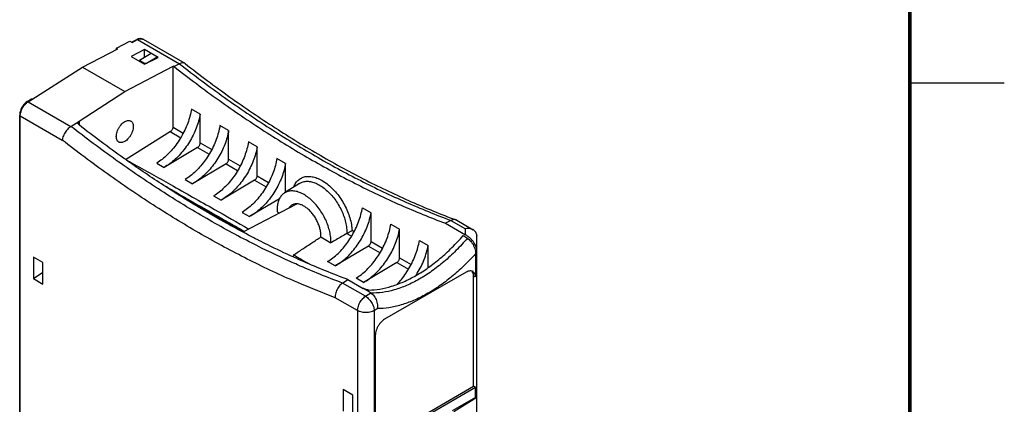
# Model space of a CAD drawing. Header units: inches. Extents: x 0 to 22, y 0 to 17.
# Tile 19 of 20: x 16.8 to 22, y 11.1 to 13.1. Entities that reach past the tile are written whole.
import ezdxf

# ---------------------------------------------------------------- set-up
doc = ezdxf.new("R2010")
doc.units = ezdxf.units.IN
doc.header["$LTSCALE"] = 1.21
doc.header["$MEASUREMENT"] = 0
doc.layers.get('0').update_dxf_attribs({"linetype": 'CONTINUOUS'})

msp = doc.modelspace()

# ---------------------------------------------------------------- linework, layer by layer
at = {"color": 7, "linetype": 'CONTINUOUS'}
for p, q in [((17.3058, 12.9355), (17.3765, 12.9721)), ((17.3765, 12.9721), (17.3884, 12.9652)), ((17.3856, 12.9668), (17.4126, 12.9805)), ((17.3884, 12.9652), (17.4175, 12.98)), ((17.421, 12.9839), (17.4126, 12.9805)), ((17.4175, 12.98), (17.6386, 12.8523)), ((17.4467, 12.9817), (17.6664, 12.8548)), ((17.1255, 12.8346), (17.3129, 12.9314)), ((17.3058, 12.9278), (17.3058, 12.9355)), ((17.3129, 12.9314), (17.3058, 12.9355)), ((17.4537, 12.9275), (17.3836, 12.8906)), ((17.4537, 12.8852), (17.4537, 12.9275)), ((17.5257, 12.886), (17.4537, 12.9275)), ((17.3836, 12.8906), (17.4543, 12.8498)), ((17.4897, 12.9067), (17.4266, 12.869)), ((17.4266, 12.869), (17.4266, 12.8658)), ((17.4508, 12.8551), (17.4266, 12.869)), ((17.4543, 12.8498), (17.5257, 12.886)), ((17.4639, 12.8551), (17.5215, 12.8884)), ((17.5215, 12.8884), (17.5215, 12.8839)), ((16.8386, 12.6515), (17.1255, 12.8346)), ((17.1255, 12.8346), (17.3495, 12.7052)), ((17.3495, 12.7052), (17.6054, 12.8399)), ((17.4508, 12.8551), (17.4508, 12.8518)), ((17.4508, 12.8551), (17.4639, 12.8551)), ((17.6054, 12.5191), (17.6054, 12.8399)), ((17.6099, 12.8373), (17.6054, 12.8399)), ((17.6386, 12.8523), (17.6099, 12.8373)), ((17.6684, 12.8534), (17.6664, 12.8548)), ((17.1076, 12.5483), (17.3495, 12.7052)), ((16.8336, 12.652), (16.8567, 12.6668)), ((16.8386, 12.6515), (17.0647, 12.521)), ((17.7481, 12.5861), (17.7022, 12.6126)), ((16.7938, 8.6035), (16.7938, 12.5805)), ((16.7967, 8.5995), (16.7967, 12.5764)), ((16.7967, 12.5764), (17.019, 12.4481)), ((17.1076, 12.5483), (17.1076, 12.5283)), ((17.7481, 12.4338), (17.7481, 12.5861)), ((17.0647, 12.521), (17.1057, 12.5468)), ((17.6051, 12.5164), (17.6584, 12.4856)), ((17.8987, 12.4991), (17.8528, 12.5256)), ((17.8987, 12.3469), (17.8987, 12.4991)), ((17.3541, 12.3455), (17.5919, 12.4948)), ((17.5895, 12.4934), (17.6451, 12.4612)), ((17.7342, 12.4098), (17.5575, 12.3042)), ((17.7342, 12.4098), (17.7957, 12.3743)), ((17.7481, 12.4338), (17.809, 12.3987)), ((18.0494, 12.4121), (18.0034, 12.4387)), ((18.0494, 12.2599), (18.0494, 12.4121)), ((17.3582, 12.3427), (17.3586, 12.343)), ((17.3586, 12.343), (17.3586, 12.3424)), ((17.8987, 12.3469), (17.9596, 12.3117)), ((18.2, 12.3252), (18.154, 12.3517)), ((17.5181, 12.327), (17.5575, 12.3042)), ((17.8849, 12.3228), (17.7081, 12.2172)), ((17.8849, 12.3228), (17.9463, 12.2873)), ((18.2, 12.1729), (18.2, 12.3252)), ((17.6687, 12.24), (17.7081, 12.2172)), ((18.0355, 12.2358), (17.8587, 12.1303)), ((18.0355, 12.2358), (18.0969, 12.2004)), ((18.0494, 12.2599), (18.1102, 12.2248)), ((18.2735, 12.2192), (18.1937, 12.1685)), ((17.8193, 12.153), (17.8587, 12.1303)), ((18.1674, 12.1377), (18.0093, 12.0433)), ((18.2, 12.1729), (18.2003, 12.1727)), ((17.9755, 11.9623), (18.26, 12.1107)), ((18.6058, 12.0908), (18.6518, 12.0643)), ((17.9699, 12.0661), (18.0093, 12.0433)), ((18.1547, 12.0692), (18.167, 12.0621)), ((18.6518, 11.9121), (18.6518, 12.0643)), ((18.7565, 12.0039), (18.8024, 11.9773)), ((18.8024, 11.8251), (18.8024, 11.9773)), ((19.0743, 12.0234), (19.0453, 12.0085)), ((19.0453, 12.0085), (19.1513, 11.9473)), ((19.0743, 12.0234), (19.1513, 11.9789)), ((19.1044, 12.0245), (19.1924, 11.9737)), ((19.1513, 11.9473), (19.1513, 11.9789)), ((18.3859, 11.9357), (18.439, 11.9051)), ((18.5238, 11.9539), (18.5488, 11.9395)), ((18.5513, 11.9701), (18.5621, 11.9639)), ((19.1386, 11.943), (19.1613, 11.9291)), ((19.2115, 7.8794), (19.2115, 11.9408)), ((18.6379, 11.888), (18.4612, 11.7824)), ((18.6379, 11.888), (18.6994, 11.8525)), ((18.6518, 11.9121), (18.7127, 11.8769)), ((18.9071, 11.9169), (18.953, 11.8904)), ((18.953, 11.773), (18.953, 11.8904)), ((16.8662, 11.8293), (16.8662, 11.7157)), ((16.9166, 11.8002), (16.8662, 11.8293)), ((18.8024, 11.8251), (18.8633, 11.7899)), ((19.2043, 11.8469), (19.2043, 11.7256)), ((16.9166, 11.6866), (16.9166, 11.8002)), ((18.4612, 11.7824), (18.4217, 11.8052)), ((18.7885, 11.801), (18.6118, 11.6955)), ((18.7885, 11.801), (18.85, 11.7655)), ((16.8662, 11.7157), (16.9166, 11.7489)), ((16.8662, 11.7157), (16.9166, 11.6866)), ((18.6118, 11.6955), (18.5723, 11.7182)), ((19.1549, 11.7494), (18.7236, 11.5003)), ((19.1938, 11.1455), (19.1938, 11.7268)), ((18.5004, 11.692), (18.5291, 11.7105)), ((18.6223, 11.6217), (18.5004, 11.692)), ((18.5291, 11.7105), (18.6106, 11.6635)), ((18.5804, 11.5465), (18.4625, 11.6146)), ((18.6223, 11.6217), (18.6502, 11.6395)), ((18.5804, 11.5465), (18.5804, 7.5696)), ((18.6688, 11.5465), (18.6848, 11.5567)), ((18.6688, 11.5465), (18.6688, 7.5696)), ((18.674, 11.4145), (18.674, 10.833)), ((18.674, 10.8454), (19.1938, 11.1455)), ((19.2043, 11.1392), (19.1938, 11.1455)), ((18.5047, 11.1282), (18.5047, 11.0146)), ((18.5551, 11.0991), (18.5047, 11.1282)), ((18.5551, 10.9855), (18.5551, 11.0991)), ((19.2043, 11.1392), (18.674, 10.833)), ((19.2043, 11.0869), (19.2043, 11.1392)), ((19.2043, 11.091), (19.2115, 11.0869)), ((19.2043, 11.0869), (19.0809, 11.0156)), ((19.2115, 11.0869), (19.09, 11.0104))]:
    msp.add_line(p, q, dxfattribs=at)
at = {"color": 2, "linetype": 'CONTINUOUS'}
msp.add_line((22, 12.75), (21.5, 12.75), dxfattribs=at)
at = {"color": 7, "linetype": 'CONTINUOUS', "const_width": 0.02}
msp.add_lwpolyline([(21.5, 0.5), (21.5, 16.5)], dxfattribs=at)
at = {"color": 7, "linetype": 'CONTINUOUS'}
msp.add_lwpolyline([(17.4467, 12.9816), (17.4398, 12.9845), (17.4308, 12.9855), (17.421, 12.9839)], dxfattribs=at)
for points, knots in [([(17.4126, 12.9805), (17.4128, 12.9806), (17.4137, 12.981), (17.4155, 12.9809), (17.4168, 12.9803), (17.4175, 12.98)], [0, 0, 0, 0, 0.146811, 0.540004, 1, 1, 1, 1]), ([(17.4175, 12.98), (17.4205, 12.9815), (17.4265, 12.9839), (17.4354, 12.985), (17.4408, 12.9841), (17.443, 12.9833)], [0, 0, 0, 0, 0.386496, 0.72857, 1, 1, 1, 1]), ([(17.443, 12.9833), (17.4433, 12.9832), (17.4446, 12.9827), (17.4458, 12.9822), (17.4467, 12.9817)], [0, 0, 0, 0, 0.250343, 1, 1, 1, 1]), ([(17.6099, 12.8373), (17.6878, 12.7762), (17.8444, 12.6589), (18.0838, 12.4959), (18.3241, 12.3488), (18.5644, 12.218), (18.8039, 12.1039), (18.9651, 12.0383), (19.0453, 12.0085)], [0, 0, 0, 0, 0.178591, 0.352639, 0.52196, 0.686363, 0.845717, 1, 1, 1, 1]), ([(17.6664, 12.8548), (17.6656, 12.8553), (17.6625, 12.8568), (17.6561, 12.8577), (17.6473, 12.8563), (17.6415, 12.8539), (17.6386, 12.8523)], [0, 0, 0, 0, 0.094414, 0.355462, 0.654076, 1, 1, 1, 1]), ([(17.6386, 12.8523), (17.7166, 12.7912), (17.8731, 12.6738), (18.1126, 12.5108), (18.3529, 12.3637), (18.5932, 12.2328), (18.8328, 12.1188), (18.994, 12.0531), (19.0743, 12.0234)], [0, 0, 0, 0, 0.178582, 0.352641, 0.521956, 0.686354, 0.84572, 1, 1, 1, 1]), ([(17.6684, 12.8534), (17.746, 12.7926), (17.9023, 12.6755), (18.1414, 12.5128), (18.3816, 12.3656), (18.6216, 12.235), (18.8604, 12.1213), (19.0209, 12.0559), (19.1006, 12.0263)], [0, 0, 0, 0, 0.178191, 0.352742, 0.5224, 0.686987, 0.846386, 1, 1, 1, 1]), ([(16.8336, 12.652), (16.8303, 12.6499), (16.824, 12.645), (16.8156, 12.6363), (16.8082, 12.6262), (16.8021, 12.6153), (16.7975, 12.6038), (16.7945, 12.5921), (16.7938, 12.5843), (16.7938, 12.5805)], [0, 0, 0, 0, 0.137516, 0.281326, 0.428678, 0.576874, 0.723211, 0.865013, 1, 1, 1, 1]), ([(16.8336, 12.652), (16.8339, 12.6522), (16.8348, 12.6526), (16.8366, 12.6525), (16.8379, 12.6519), (16.8386, 12.6515)], [0, 0, 0, 0, 0.189096, 0.554757, 1, 1, 1, 1]), ([(16.8567, 12.6668), (16.857, 12.667), (16.858, 12.6674), (16.8599, 12.6674), (16.8613, 12.6668), (16.862, 12.6665)], [0, 0, 0, 0, 0.197299, 0.565421, 1, 1, 1, 1]), ([(16.7967, 12.5764), (16.7967, 12.5803), (16.7975, 12.5884), (16.8006, 12.6005), (16.8055, 12.6127), (16.8121, 12.6245), (16.8199, 12.6352), (16.8279, 12.6435), (16.8333, 12.6479), (16.8355, 12.6495)], [0, 0, 0, 0, 0.136125, 0.283766, 0.439092, 0.597473, 0.753982, 0.903872, 1, 1, 1, 1]), ([(17.7022, 12.6126), (17.7002, 12.6002), (17.6947, 12.575), (17.6826, 12.5376), (17.6669, 12.5005), (17.6478, 12.4644), (17.6258, 12.4303), (17.6014, 12.3987), (17.5751, 12.3706), (17.5475, 12.3464), (17.5279, 12.3329), (17.5181, 12.327)], [0, 0, 0, 0, 0.108053, 0.220761, 0.336686, 0.453992, 0.57078, 0.68542, 0.796133, 0.901345, 1, 1, 1, 1]), ([(16.7938, 12.5805), (16.7938, 12.5802), (16.7939, 12.5792), (16.7949, 12.5777), (16.796, 12.5768), (16.7967, 12.5764)], [0, 0, 0, 0, 0.172913, 0.550314, 1, 1, 1, 1]), ([(17.1057, 12.5468), (17.1059, 12.547), (17.1063, 12.5474), (17.1069, 12.5478), (17.1074, 12.5482), (17.1076, 12.5483)], [0, 0, 0, 0, 0.325262, 0.658612, 1, 1, 1, 1]), ([(17.3046, 12.4672), (17.3046, 12.4714), (17.3054, 12.48), (17.3088, 12.4929), (17.3141, 12.5059), (17.3212, 12.5182), (17.3296, 12.5294), (17.339, 12.5389), (17.349, 12.5461), (17.359, 12.5509), (17.3687, 12.5528), (17.3763, 12.5518), (17.3803, 12.55), (17.3815, 12.5493)], [0, 0, 0, 0, 0.096863, 0.202005, 0.312593, 0.425147, 0.535596, 0.640474, 0.736977, 0.823105, 0.898637, 0.966044, 1, 1, 1, 1]), ([(17.3815, 12.5493), (17.3827, 12.5486), (17.3861, 12.5461), (17.3907, 12.5401), (17.3939, 12.5307), (17.3945, 12.5238), (17.3945, 12.5201)], [0, 0, 0, 0, 0.116905, 0.376522, 0.667858, 1, 1, 1, 1]), ([(17.7481, 12.5861), (17.746, 12.5737), (17.7404, 12.5486), (17.7279, 12.5115), (17.7116, 12.4747), (17.6919, 12.439), (17.6691, 12.4053), (17.6437, 12.3742), (17.6165, 12.3466), (17.5879, 12.323), (17.5677, 12.3099), (17.5575, 12.3042)], [0, 0, 0, 0, 0.10744, 0.219513, 0.334869, 0.451755, 0.56834, 0.683057, 0.794179, 0.90017, 1, 1, 1, 1]), ([(17.0647, 12.521), (17.0614, 12.5188), (17.0548, 12.5138), (17.0457, 12.5049), (17.0374, 12.4945), (17.0302, 12.4831), (17.0245, 12.4713), (17.0206, 12.4596), (17.0193, 12.4518), (17.019, 12.4481)], [0, 0, 0, 0, 0.13463, 0.279803, 0.431292, 0.584213, 0.73304, 0.872909, 1, 1, 1, 1]), ([(18.2247, 11.8055), (18.1567, 11.8362), (18.0072, 11.9081), (17.779, 12.0323), (17.5387, 12.1795), (17.2993, 12.3425), (17.1427, 12.4599), (17.0647, 12.521)], [0, 0, 0, 0, 0.163824, 0.364108, 0.570382, 0.782435, 1, 1, 1, 1]), ([(17.1019, 12.5388), (17.1019, 12.5391), (17.1019, 12.5407), (17.1028, 12.5437), (17.1046, 12.5459), (17.1057, 12.5468)], [0, 0, 0, 0, 0.099781, 0.537037, 1, 1, 1, 1]), ([(17.1077, 12.5283), (17.1064, 12.5293), (17.1042, 12.5315), (17.1023, 12.5352), (17.1019, 12.5377), (17.1019, 12.5388)], [0, 0, 0, 0, 0.391778, 0.746135, 1, 1, 1, 1]), ([(17.3581, 12.3423), (17.3532, 12.3458), (17.2683, 12.4059), (17.185, 12.4681), (17.1077, 12.5283)], [0, 0, 0, 0, 0.058199, 1, 1, 1, 1]), ([(17.3945, 12.5201), (17.3945, 12.516), (17.3937, 12.5073), (17.3903, 12.4944), (17.3849, 12.4815), (17.3779, 12.4691), (17.3694, 12.4579), (17.36, 12.4485), (17.3501, 12.4412), (17.3401, 12.4364), (17.3304, 12.4345), (17.3229, 12.4355), (17.3191, 12.4372), (17.3179, 12.4378)], [0, 0, 0, 0, 0.097204, 0.202716, 0.313693, 0.426643, 0.537481, 0.642727, 0.739571, 0.826002, 0.901799, 0.969443, 1, 1, 1, 1]), ([(17.5919, 12.4948), (17.5934, 12.4958), (17.5963, 12.4982), (17.6, 12.5028), (17.6029, 12.5081), (17.6049, 12.5136), (17.6054, 12.5173), (17.6054, 12.5191)], [0, 0, 0, 0, 0.188658, 0.395276, 0.607884, 0.813372, 1, 1, 1, 1]), ([(17.8528, 12.5256), (17.8508, 12.5132), (17.8453, 12.488), (17.8333, 12.4507), (17.8175, 12.4135), (17.7985, 12.3775), (17.7765, 12.3433), (17.752, 12.3118), (17.7257, 12.2836), (17.6981, 12.2595), (17.6785, 12.2459), (17.6687, 12.24)], [0, 0, 0, 0, 0.108053, 0.220761, 0.336686, 0.453992, 0.57078, 0.68542, 0.796133, 0.901345, 1, 1, 1, 1]), ([(17.8987, 12.4991), (17.8967, 12.4867), (17.891, 12.4617), (17.8785, 12.4245), (17.8622, 12.3877), (17.8425, 12.352), (17.8197, 12.3183), (17.7944, 12.2873), (17.7671, 12.2596), (17.7385, 12.2361), (17.7183, 12.2229), (17.7081, 12.2172)], [0, 0, 0, 0, 0.10744, 0.219513, 0.334869, 0.451755, 0.56834, 0.683057, 0.794179, 0.90017, 1, 1, 1, 1]), ([(18.2881, 11.6839), (18.2664, 11.6931), (18.1632, 11.7377), (17.9788, 11.8256), (17.7372, 11.9572), (17.4955, 12.1051), (17.2548, 12.2689), (17.0973, 12.3867), (17.019, 12.4481)], [0, 0, 0, 0, 0.047499, 0.227065, 0.41226, 0.602964, 0.798996, 1, 1, 1, 1]), ([(17.3179, 12.4378), (17.3167, 12.4385), (17.3131, 12.4411), (17.3084, 12.4472), (17.3052, 12.4566), (17.3046, 12.4636), (17.3046, 12.4672)], [0, 0, 0, 0, 0.128633, 0.384803, 0.672269, 1, 1, 1, 1]), ([(17.7342, 12.4098), (17.7358, 12.4107), (17.7388, 12.4131), (17.7426, 12.4176), (17.7456, 12.4228), (17.7476, 12.4283), (17.7481, 12.432), (17.7481, 12.4338)], [0, 0, 0, 0, 0.190003, 0.396975, 0.609206, 0.813963, 1, 1, 1, 1]), ([(18.0034, 12.4387), (18.0014, 12.4262), (17.9959, 12.4011), (17.9839, 12.3637), (17.9682, 12.3266), (17.9491, 12.2905), (17.9271, 12.2563), (17.9026, 12.2248), (17.8763, 12.1967), (17.8487, 12.1725), (17.8291, 12.1589), (17.8193, 12.153)], [0, 0, 0, 0, 0.108053, 0.220761, 0.336686, 0.453992, 0.57078, 0.68542, 0.796133, 0.901345, 1, 1, 1, 1]), ([(18.0494, 12.4121), (18.0473, 12.3998), (18.0416, 12.3747), (18.0291, 12.3376), (18.0128, 12.3007), (17.9931, 12.2651), (17.9703, 12.2313), (17.945, 12.2003), (17.9177, 12.1727), (17.8891, 12.1491), (17.8689, 12.136), (17.8587, 12.1303)], [0, 0, 0, 0, 0.10744, 0.219513, 0.334869, 0.451755, 0.56834, 0.683057, 0.794179, 0.90017, 1, 1, 1, 1]), ([(17.8849, 12.3228), (17.8864, 12.3237), (17.8894, 12.3261), (17.8932, 12.3306), (17.8962, 12.3359), (17.8982, 12.3413), (17.8987, 12.3451), (17.8987, 12.3469)], [0, 0, 0, 0, 0.190003, 0.396975, 0.609206, 0.813963, 1, 1, 1, 1]), ([(18.154, 12.3517), (18.152, 12.3393), (18.1465, 12.3141), (18.1345, 12.2768), (18.1188, 12.2396), (18.0997, 12.2036), (18.0777, 12.1694), (18.0532, 12.1379), (18.0269, 12.1097), (17.9993, 12.0855), (17.9798, 12.072), (17.9699, 12.0661)], [0, 0, 0, 0, 0.108053, 0.220761, 0.336686, 0.453992, 0.57078, 0.68542, 0.796133, 0.901345, 1, 1, 1, 1]), ([(17.854, 12.0271), (17.8421, 12.0338), (17.7496, 12.0866), (17.5921, 12.1827), (17.4502, 12.2779), (17.3862, 12.3226)], [0, 0, 0, 0, 0.073678, 0.577228, 1, 1, 1, 1]), ([(17.3885, 12.3263), (17.4564, 12.2886), (17.6017, 12.2073), (17.8072, 12.0911), (17.9448, 12.0125), (18.0052, 11.9778)], [0, 0, 0, 0, 0.328856, 0.705065, 1, 1, 1, 1]), ([(18.2, 12.3252), (18.1979, 12.3128), (18.1922, 12.2877), (18.1798, 12.2506), (18.1635, 12.2138), (18.1437, 12.1781), (18.1209, 12.1444), (18.0956, 12.1133), (18.0683, 12.0857), (18.0397, 12.0621), (18.0195, 12.049), (18.0093, 12.0433)], [0, 0, 0, 0, 0.10744, 0.219513, 0.334869, 0.451755, 0.56834, 0.683057, 0.794179, 0.90017, 1, 1, 1, 1]), ([(18.0355, 12.2358), (18.037, 12.2368), (18.04, 12.2392), (18.0438, 12.2437), (18.0469, 12.2489), (18.0488, 12.2544), (18.0494, 12.2581), (18.0494, 12.2599)], [0, 0, 0, 0, 0.190003, 0.396975, 0.609206, 0.813963, 1, 1, 1, 1]), ([(18.2425, 12.2001), (18.2434, 12.2022), (18.2473, 12.2117), (18.2564, 12.227), (18.2729, 12.2429), (18.293, 12.2532), (18.3159, 12.2574), (18.3407, 12.2556), (18.3668, 12.248), (18.3934, 12.235), (18.42, 12.2169), (18.4457, 12.1942), (18.47, 12.1676), (18.4921, 12.1377), (18.5115, 12.1054), (18.5275, 12.0716), (18.5398, 12.0373), (18.5481, 12.0034), (18.5508, 11.9809), (18.5513, 11.9701)], [0, 0, 0, 0, 0.01384, 0.061538, 0.106169, 0.150049, 0.195538, 0.244646, 0.298637, 0.357982, 0.422515, 0.491592, 0.564212, 0.639163, 0.715082, 0.790462, 0.864092, 0.934476, 1, 1, 1, 1]), ([(17.6207, 12.1706), (17.604, 12.1805), (17.5827, 12.1931), (17.5614, 12.2057), (17.5568, 12.2084)], [0, 0, 0, 0, 0.783478, 1, 1, 1, 1]), ([(18.2735, 12.2192), (18.2752, 12.2203), (18.2828, 12.2247), (18.2981, 12.2299), (18.32, 12.231), (18.3433, 12.2268), (18.3675, 12.2173), (18.3919, 12.203), (18.4159, 12.1843), (18.4388, 12.1617), (18.4601, 12.1357), (18.4791, 12.1072), (18.4952, 12.0768), (18.5082, 12.0456), (18.5175, 12.0142), (18.523, 11.9836), (18.524, 11.9636), (18.5238, 11.9539)], [0, 0, 0, 0, 0.014508, 0.062903, 0.114227, 0.170305, 0.232079, 0.299701, 0.372702, 0.450165, 0.530856, 0.613335, 0.696061, 0.777474, 0.856095, 0.930614, 1, 1, 1, 1]), ([(17.8566, 12.0321), (17.8377, 12.0431), (17.759, 12.0891), (17.6804, 12.1353), (17.6207, 12.1706)], [0, 0, 0, 0, 0.239697, 1, 1, 1, 1]), ([(17.634, 12.163), (17.6987, 12.1265), (17.7722, 12.0849), (17.8455, 12.0431), (17.8544, 12.0381)], [0, 0, 0, 0, 0.87924, 1, 1, 1, 1]), ([(18.1937, 12.1685), (18.1895, 12.1658), (18.18, 12.1582), (18.1682, 12.1422), (18.1594, 12.1209), (18.1547, 12.096), (18.1543, 12.0784), (18.1547, 12.0692)], [0, 0, 0, 0, 0.135687, 0.323366, 0.527533, 0.752635, 1, 1, 1, 1]), ([(18.439, 11.9051), (18.4394, 11.9146), (18.4387, 11.9344), (18.4337, 11.9646), (18.4248, 11.9957), (18.4122, 12.0268), (18.3963, 12.057), (18.3776, 12.0854), (18.3565, 12.1113), (18.3338, 12.1339), (18.31, 12.1526), (18.2858, 12.1667), (18.2618, 12.1761), (18.2386, 12.1802), (18.2169, 12.1788), (18.2023, 12.1736), (18.1951, 12.1694), (18.1937, 12.1685)], [0, 0, 0, 0, 0.069086, 0.143447, 0.222102, 0.30377, 0.386864, 0.469759, 0.550918, 0.628893, 0.702303, 0.770222, 0.832214, 0.888449, 0.939855, 0.988376, 1, 1, 1, 1]), ([(18.2352, 12.106), (18.2337, 12.1052), (18.2283, 12.102), (18.2222, 12.0961), (18.2185, 12.0907), (18.2174, 12.0889)], [0, 0, 0, 0, 0.20675, 0.758576, 1, 1, 1, 1]), ([(18.257, 12.1111), (18.2523, 12.1111), (18.2447, 12.1101), (18.2377, 12.1073), (18.2352, 12.106)], [0, 0, 0, 0, 0.628946, 1, 1, 1, 1]), ([(18.3862, 11.9441), (18.3862, 11.9507), (18.3851, 11.9645), (18.3805, 11.9853), (18.3731, 12.0065), (18.3632, 12.0273), (18.3511, 12.0471), (18.3372, 12.0651), (18.3219, 12.0809), (18.3058, 12.0938), (18.2894, 12.1034), (18.2742, 12.1091), (18.2645, 12.1107), (18.2605, 12.111)], [0, 0, 0, 0, 0.088773, 0.184177, 0.284616, 0.388034, 0.491946, 0.594086, 0.692336, 0.784626, 0.86951, 0.946397, 1, 1, 1, 1]), ([(18.4217, 11.8052), (18.4316, 11.8111), (18.4512, 11.8247), (18.4788, 11.8488), (18.5051, 11.877), (18.5295, 11.9085), (18.5515, 11.9427), (18.5706, 11.9787), (18.5863, 12.0159), (18.5983, 12.0532), (18.6038, 12.0784), (18.6058, 12.0908)], [0, 0, 0, 0, 0.098655, 0.203867, 0.31458, 0.42922, 0.546008, 0.663314, 0.779239, 0.891947, 1, 1, 1, 1]), ([(18.4612, 11.7824), (18.4713, 11.7881), (18.4916, 11.8012), (18.5202, 11.8248), (18.5474, 11.8525), (18.5727, 11.8835), (18.5955, 11.9172), (18.6153, 11.9529), (18.6316, 11.9897), (18.644, 12.0269), (18.6497, 12.0519), (18.6518, 12.0643)], [0, 0, 0, 0, 0.09983, 0.205821, 0.316943, 0.43166, 0.548245, 0.665131, 0.780487, 0.89256, 1, 1, 1, 1]), ([(19.1006, 12.0263), (19.0982, 12.0272), (19.0925, 12.0283), (19.0834, 12.0273), (19.0773, 12.0249), (19.0743, 12.0234)], [0, 0, 0, 0, 0.28461, 0.624084, 1, 1, 1, 1]), ([(18.5723, 11.7182), (18.5822, 11.7241), (18.6018, 11.7377), (18.6294, 11.7618), (18.6557, 11.79), (18.6801, 11.8215), (18.7021, 11.8557), (18.7212, 11.8918), (18.7369, 11.9289), (18.749, 11.9663), (18.7545, 11.9914), (18.7565, 12.0039)], [0, 0, 0, 0, 0.098655, 0.203867, 0.31458, 0.42922, 0.546008, 0.663314, 0.779239, 0.891947, 1, 1, 1, 1]), ([(18.6118, 11.6955), (18.622, 11.7011), (18.6422, 11.7143), (18.6708, 11.7379), (18.698, 11.7655), (18.7234, 11.7965), (18.7462, 11.8303), (18.7659, 11.8659), (18.7822, 11.9028), (18.7946, 11.9399), (18.8003, 11.9649), (18.8024, 11.9773)], [0, 0, 0, 0, 0.09983, 0.205821, 0.316943, 0.43166, 0.548245, 0.665131, 0.780487, 0.89256, 1, 1, 1, 1]), ([(19.1044, 12.0245), (19.1034, 12.0251), (19.1022, 12.0257), (19.1009, 12.0262), (19.1006, 12.0263)], [0, 0, 0, 0, 0.789843, 1, 1, 1, 1]), ([(19.1925, 11.9736), (19.1916, 11.9742), (19.1871, 11.9766), (19.178, 11.9795), (19.1649, 11.9807), (19.1559, 11.9798), (19.1513, 11.9789)], [0, 0, 0, 0, 0.076002, 0.359992, 0.668842, 1, 1, 1, 1]), ([(18.2419, 11.8412), (18.2581, 11.8518), (18.2902, 11.8729), (18.3382, 11.9044), (18.3701, 11.9253), (18.3859, 11.9357)], [0, 0, 0, 0, 0.336337, 0.669673, 1, 1, 1, 1]), ([(18.3859, 11.9357), (18.386, 11.9366), (18.3861, 11.9385), (18.3862, 11.9413), (18.3862, 11.9432), (18.3862, 11.9441)], [0, 0, 0, 0, 0.328542, 0.661891, 1, 1, 1, 1]), ([(18.5238, 11.9539), (18.5143, 11.9485), (18.4954, 11.9376), (18.4672, 11.9213), (18.4484, 11.9105), (18.439, 11.9051)], [0, 0, 0, 0, 0.334728, 0.668061, 1, 1, 1, 1]), ([(18.5238, 11.9539), (18.525, 11.9546), (18.5276, 11.9561), (18.5319, 11.9586), (18.5367, 11.9613), (18.5417, 11.9642), (18.5466, 11.9671), (18.5498, 11.9691), (18.5513, 11.9701)], [0, 0, 0, 0, 0.130842, 0.288809, 0.464445, 0.648065, 0.830366, 1, 1, 1, 1]), ([(18.6387, 11.6552), (18.6587, 11.6553), (18.7, 11.6591), (18.7624, 11.6741), (18.8263, 11.6984), (18.8909, 11.7316), (18.9554, 11.7732), (19.019, 11.8228), (19.0807, 11.8796), (19.1196, 11.9212), (19.1386, 11.943)], [0, 0, 0, 0, 0.101091, 0.208865, 0.323901, 0.446335, 0.575866, 0.711881, 0.853585, 1, 1, 1, 1]), ([(19.1613, 11.9291), (19.1419, 11.9065), (19.102, 11.8634), (19.0388, 11.8049), (18.9736, 11.7541), (18.9076, 11.7117), (18.8415, 11.6785), (18.7763, 11.6547), (18.7129, 11.6409), (18.6711, 11.6384), (18.651, 11.639)], [0, 0, 0, 0, 0.147762, 0.290516, 0.427171, 0.556859, 0.678991, 0.793334, 0.900094, 1, 1, 1, 1]), ([(19.2115, 11.8634), (19.2115, 11.8663), (19.2108, 11.8725), (19.2082, 11.8821), (19.2038, 11.8926), (19.1974, 11.9038), (19.1889, 11.9154), (19.1784, 11.927), (19.1658, 11.938), (19.1563, 11.9444), (19.1513, 11.9473)], [0, 0, 0, 0, 0.081168, 0.173256, 0.278942, 0.399435, 0.533591, 0.680153, 0.836804, 1, 1, 1, 1]), ([(19.1613, 11.9291), (19.1645, 11.9271), (19.1708, 11.9222), (19.1795, 11.9131), (19.1875, 11.902), (19.1945, 11.8892), (19.1999, 11.8753), (19.2034, 11.8611), (19.2043, 11.8515), (19.2043, 11.8469)], [0, 0, 0, 0, 0.117321, 0.248249, 0.391673, 0.54472, 0.701779, 0.855858, 1, 1, 1, 1]), ([(19.2115, 11.9415), (19.2114, 11.945), (19.2104, 11.9519), (19.2061, 11.9615), (19.1998, 11.9688), (19.1948, 11.9723), (19.1925, 11.9736)], [0, 0, 0, 0, 0.26772, 0.529917, 0.798011, 1, 1, 1, 1]), ([(19.2115, 11.9415), (19.2115, 11.9415), (19.2115, 11.9413), (19.2115, 11.941), (19.2115, 11.9408), (19.2115, 11.9408)], [0, 0, 0, 0, 0.334415, 0.667744, 1, 1, 1, 1]), ([(18.6379, 11.888), (18.6395, 11.8889), (18.6425, 11.8913), (18.6463, 11.8958), (18.6493, 11.901), (18.6513, 11.9065), (18.6518, 11.9103), (18.6518, 11.9121)], [0, 0, 0, 0, 0.190003, 0.396975, 0.609206, 0.813963, 1, 1, 1, 1]), ([(18.7897, 11.6855), (18.7951, 11.6912), (18.8094, 11.707), (18.8307, 11.7346), (18.8528, 11.7687), (18.8718, 11.8048), (18.8876, 11.8419), (18.8996, 11.8793), (18.9051, 11.9045), (18.9071, 11.9169)], [0, 0, 0, 0, 0.089966, 0.242174, 0.397233, 0.552982, 0.706895, 0.856538, 1, 1, 1, 1]), ([(18.8883, 11.7311), (18.891, 11.7352), (18.901, 11.7509), (18.9165, 11.779), (18.9328, 11.8158), (18.9453, 11.8529), (18.951, 11.878), (18.953, 11.8904)], [0, 0, 0, 0, 0.0851, 0.321818, 0.555438, 0.782411, 1, 1, 1, 1]), ([(18.2419, 11.8412), (18.2416, 11.8385), (18.241, 11.8352), (18.2403, 11.832), (18.2402, 11.8314)], [0, 0, 0, 0, 0.8156, 1, 1, 1, 1]), ([(18.5291, 11.7105), (18.4497, 11.74), (18.354, 11.7789), (18.2597, 11.8211), (18.2428, 11.8287)], [0, 0, 0, 0, 0.820378, 1, 1, 1, 1]), ([(19.2043, 11.8469), (19.1843, 11.8247), (19.1434, 11.7824), (19.0788, 11.7248), (19.0125, 11.6746), (18.9455, 11.6326), (18.8785, 11.5992), (18.8123, 11.575), (18.7479, 11.5602), (18.7053, 11.5567), (18.6848, 11.5567)], [0, 0, 0, 0, 0.146523, 0.288581, 0.424696, 0.554142, 0.676431, 0.791375, 0.89915, 1, 1, 1, 1]), ([(18.7885, 11.801), (18.7901, 11.802), (18.7931, 11.8044), (18.7969, 11.8089), (18.7999, 11.8141), (18.8019, 11.8196), (18.8024, 11.8233), (18.8024, 11.8251)], [0, 0, 0, 0, 0.190003, 0.396975, 0.609206, 0.813963, 1, 1, 1, 1]), ([(18.5004, 11.692), (18.4202, 11.7218), (18.3281, 11.7593), (18.2373, 11.7998), (18.2247, 11.8055)], [0, 0, 0, 0, 0.861056, 1, 1, 1, 1]), ([(19.1898, 11.753), (19.1881, 11.7539), (19.1834, 11.7559), (19.1749, 11.7566), (19.1648, 11.7544), (19.1582, 11.7513), (19.1549, 11.7494)], [0, 0, 0, 0, 0.159037, 0.408117, 0.686241, 1, 1, 1, 1]), ([(19.1938, 11.7268), (19.1938, 11.7309), (19.1931, 11.7385), (19.1906, 11.7457), (19.1889, 11.7488)], [0, 0, 0, 0, 0.531882, 1, 1, 1, 1]), ([(19.2043, 11.7256), (19.204, 11.7292), (19.2029, 11.7361), (19.1988, 11.7451), (19.1939, 11.7504), (19.1906, 11.7525), (19.1898, 11.753)], [0, 0, 0, 0, 0.339302, 0.640092, 0.913763, 1, 1, 1, 1]), ([(19.1938, 11.7268), (19.1943, 11.7274), (19.1958, 11.7282), (19.1984, 11.7274), (19.2012, 11.7267), (19.2033, 11.726), (19.2043, 11.7256)], [0, 0, 0, 0, 0.188745, 0.423748, 0.696075, 1, 1, 1, 1]), ([(18.5004, 11.692), (18.4971, 11.6899), (18.4907, 11.6848), (18.4822, 11.6754), (18.4748, 11.6644), (18.4689, 11.6523), (18.4647, 11.6397), (18.4623, 11.627), (18.4622, 11.6186), (18.4625, 11.6146)], [0, 0, 0, 0, 0.131548, 0.272901, 0.421075, 0.572247, 0.721782, 0.865489, 1, 1, 1, 1]), ([(18.6141, 11.6618), (18.6137, 11.662), (18.6129, 11.6623), (18.6117, 11.6629), (18.6109, 11.6633), (18.6106, 11.6635)], [0, 0, 0, 0, 0.343965, 0.677468, 1, 1, 1, 1]), ([(18.5804, 11.5465), (18.5804, 11.5504), (18.5812, 11.5585), (18.5843, 11.5706), (18.5892, 11.5829), (18.5957, 11.5946), (18.6036, 11.6053), (18.6124, 11.6145), (18.6189, 11.6195), (18.6223, 11.6217)], [0, 0, 0, 0, 0.130505, 0.272049, 0.420962, 0.572803, 0.72285, 0.866551, 1, 1, 1, 1]), ([(18.6387, 11.6552), (18.6372, 11.6552), (18.634, 11.6555), (18.629, 11.6564), (18.6238, 11.6579), (18.6188, 11.6597), (18.6156, 11.6611), (18.6141, 11.6618)], [0, 0, 0, 0, 0.175251, 0.379654, 0.595428, 0.806266, 1, 1, 1, 1]), ([(18.6502, 11.6395), (18.6462, 11.642), (18.6382, 11.6469), (18.6262, 11.6544), (18.6181, 11.6594), (18.6141, 11.6618)], [0, 0, 0, 0, 0.333664, 0.666997, 1, 1, 1, 1]), ([(18.6223, 11.6217), (18.6257, 11.6197), (18.6326, 11.6148), (18.6419, 11.6058), (18.6505, 11.5952), (18.6578, 11.5834), (18.6636, 11.571), (18.6674, 11.5587), (18.6686, 11.5505), (18.6688, 11.5465)], [0, 0, 0, 0, 0.130599, 0.273717, 0.425189, 0.578485, 0.728657, 0.870638, 1, 1, 1, 1]), ([(18.6502, 11.6395), (18.6503, 11.6394), (18.6504, 11.6393), (18.6507, 11.6392), (18.6509, 11.6391), (18.651, 11.639)], [0, 0, 0, 0, 0.330886, 0.664211, 1, 1, 1, 1]), ([(18.651, 11.639), (18.6543, 11.637), (18.6607, 11.632), (18.669, 11.6225), (18.676, 11.611), (18.6814, 11.5981), (18.6848, 11.5843), (18.6861, 11.5704), (18.6855, 11.5612), (18.6848, 11.5567)], [0, 0, 0, 0, 0.124333, 0.258987, 0.402777, 0.553044, 0.705626, 0.856043, 1, 1, 1, 1]), ([(18.6688, 11.5465), (18.6653, 11.5445), (18.6576, 11.541), (18.645, 11.5376), (18.6314, 11.5359), (18.6175, 11.5359), (18.604, 11.5377), (18.5915, 11.5411), (18.5838, 11.5445), (18.5804, 11.5465)], [0, 0, 0, 0, 0.131605, 0.274707, 0.425037, 0.577756, 0.728204, 0.870207, 1, 1, 1, 1]), ([(18.7236, 11.5003), (18.7197, 11.4981), (18.712, 11.4926), (18.7016, 11.4823), (18.6923, 11.4701), (18.6845, 11.4566), (18.6787, 11.4425), (18.6749, 11.4284), (18.674, 11.419), (18.674, 11.4145)], [0, 0, 0, 0, 0.131224, 0.273811, 0.423761, 0.576251, 0.726198, 0.868782, 1, 1, 1, 1])]:
    msp.add_open_spline(points, degree=3, knots=knots, dxfattribs=at)
for points in [[(16.8355, 12.6495), (16.8365, 12.6502), (16.8376, 12.6509), (16.8386, 12.6515)], [(17.3862, 12.3226), (17.3768, 12.3291), (17.3675, 12.3357), (17.3581, 12.3423)], [(17.3586, 12.343), (17.3686, 12.3374), (17.3786, 12.3319), (17.3885, 12.3263)], [(17.5554, 12.2092), (17.5544, 12.2098), (17.5534, 12.2104), (17.5524, 12.211)], [(17.5568, 12.2084), (17.5563, 12.2087), (17.5559, 12.2089), (17.5554, 12.2092)], [(18.2, 12.1724), (18.2, 12.1726), (18.2, 12.1728), (18.2, 12.1729)], [(18.2509, 12.1104), (18.2493, 12.1084), (18.2479, 12.1064), (18.2466, 12.1042)], [(18.2605, 12.111), (18.2593, 12.111), (18.2582, 12.1111), (18.257, 12.1111)], [(17.9188, 11.991), (17.8971, 12.0029), (17.8755, 12.0149), (17.854, 12.0271)], [(17.8544, 12.0381), (17.8558, 12.0373), (17.8572, 12.0365), (17.8587, 12.0357)], [(17.9207, 11.9946), (17.8993, 12.0071), (17.878, 12.0196), (17.8566, 12.0321)], [(17.8587, 12.0357), (17.8787, 12.0242), (17.8988, 12.0128), (17.9189, 12.0013)], [(18.031, 11.9314), (17.9934, 11.9508), (17.956, 11.9707), (17.9188, 11.991)], [(17.9189, 12.0013), (17.9203, 12.0005), (17.9217, 11.9997), (17.9232, 11.9989)], [(17.9761, 11.9625), (17.9576, 11.9732), (17.9392, 11.9839), (17.9207, 11.9946)], [(17.9232, 11.9989), (17.9426, 11.9877), (17.962, 11.9766), (17.9815, 11.9655)], [(18.0565, 11.9184), (18.048, 11.9227), (18.0395, 11.9271), (18.031, 11.9314)], [(18.0591, 11.9171), (18.0582, 11.9175), (18.0574, 11.918), (18.0565, 11.9184)], [(18.1055, 11.8939), (18.09, 11.9015), (18.0745, 11.9093), (18.0591, 11.9171)], [(18.2428, 11.8287), (18.1967, 11.8497), (18.1509, 11.8714), (18.1055, 11.8939)], [(18.2419, 11.8412), (18.2686, 11.8257), (18.2953, 11.8102), (18.322, 11.7947)], [(19.1875, 11.7511), (19.1864, 11.7527), (19.1853, 11.7541), (19.1839, 11.7554)], [(19.1889, 11.7488), (19.1885, 11.7496), (19.188, 11.7504), (19.1875, 11.7511)], [(18.4625, 11.6146), (18.4038, 11.6364), (18.3457, 11.6596), (18.2881, 11.6839)]]:
    msp.add_open_spline(points, degree=3, dxfattribs=at)

doc.saveas('drawing.dxf')
